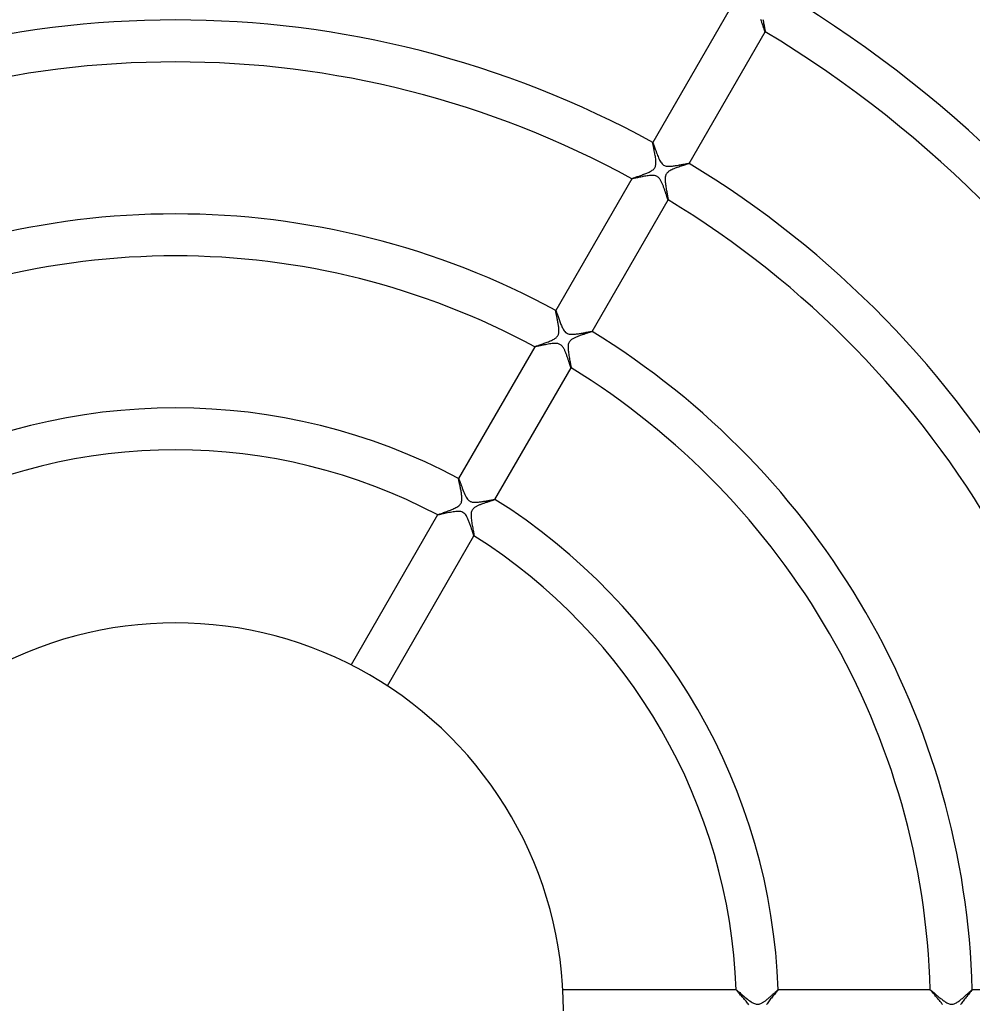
# Model space of a CAD drawing. Header units: millimetres. Extents: x -345 to 345, y -305 to 305.
# Tile 57 of 87: x -15 to 76, y 1 to 95. Entities that reach past the tile are written whole.
import ezdxf

# ---------------------------------------------------------------- set-up
doc = ezdxf.new("R2010")
doc.units = ezdxf.units.MM
doc.layers.add('HIDDEN', color=7, linetype='Continuous')
doc.layers.add('THICK', color=7, linetype='Continuous')

msp = doc.modelspace()

# ---------------------------------------------------------------- linework, layer by layer
at = {"layer": 'HIDDEN'}
for p, q in [((56.018, 94.555), (56.039, 94.436)), ((56.039, 94.436), (56.06, 94.319)), ((56.06, 94.319), (56.081, 94.206)), ((56.081, 94.206), (56.102, 94.096)), ((56.102, 94.096), (56.122, 93.991)), ((56.122, 93.991), (56.141, 93.891)), ((56.141, 93.891), (56.159, 93.797)), ((56.159, 93.797), (56.176, 93.711)), ((56.176, 93.711), (56.19, 93.633)), ((56.19, 93.633), (56.203, 93.564)), ((56.203, 93.564), (56.213, 93.505)), ((56.213, 93.505), (56.22, 93.457)), ((56.22, 93.457), (56.224, 93.42)), ((56.222, 93.382), (56.221, 93.382)), ((56.221, 93.382), (56.221, 93.382)), ((56.223, 93.382), (56.222, 93.382)), ((56.223, 93.381), (56.224, 93.383)), ((56.224, 93.382), (56.223, 93.382)), ((56.223, 93.382), (56.223, 93.382)), ((56.224, 93.42), (56.226, 93.395)), ((56.226, 93.395), (56.224, 93.383)), ((56.224, 93.383), (56.224, 93.382)), ((45.504, 82.808), (45.506, 82.819)), ((45.506, 82.787), (45.504, 82.808)), ((45.507, 82.821), (45.506, 82.819)), ((45.506, 82.819), (45.507, 82.82)), ((45.51, 82.756), (45.506, 82.787)), ((45.507, 82.82), (45.507, 82.82)), ((45.507, 82.82), (45.508, 82.82)), ((45.508, 82.82), (45.508, 82.82)), ((45.508, 82.82), (45.509, 82.82)), ((45.509, 82.82), (45.51, 82.82)), ((45.516, 82.715), (45.51, 82.756)), ((45.525, 82.665), (45.516, 82.715)), ((45.536, 82.607), (45.525, 82.665)), ((45.55, 82.541), (45.536, 82.607)), ((45.565, 82.467), (45.55, 82.541)), ((45.581, 82.386), (45.565, 82.467)), ((45.599, 82.3), (45.581, 82.386)), ((45.618, 82.208), (45.599, 82.3)), ((45.638, 82.111), (45.618, 82.208)), ((45.659, 82.009), (45.638, 82.111)), ((45.68, 81.904), (45.659, 82.009)), ((45.7, 81.797), (45.68, 81.904)), ((45.72, 81.689), (45.7, 81.797)), ((45.739, 81.581), (45.72, 81.689)), ((45.757, 81.474), (45.739, 81.581)), ((45.773, 81.369), (45.757, 81.474)), ((45.787, 81.265), (45.773, 81.369)), ((45.798, 81.164), (45.787, 81.265)), ((45.806, 81.067), (45.798, 81.164)), ((45.799, 80.69), (45.809, 80.781)), ((45.811, 80.971), (45.806, 81.067)), ((45.809, 80.781), (45.813, 80.875)), ((45.813, 80.875), (45.811, 80.971)), ((48.841, 80.763), (48.776, 80.741)), ((48.893, 80.782), (48.841, 80.763)), ((48.933, 80.798), (48.893, 80.782)), ((48.959, 80.81), (48.933, 80.798)), ((48.97, 80.819), (48.959, 80.81)), ((48.969, 80.822), (48.97, 80.822)), ((48.97, 80.822), (48.97, 80.821)), ((48.97, 80.821), (48.971, 80.821)), ((48.97, 80.819), (48.971, 80.821)), ((48.971, 80.82), (48.97, 80.819)), ((48.971, 80.821), (48.971, 80.82)), ((48.971, 80.82), (48.971, 80.82)), ((44.751, 79.815), (44.841, 79.851)), ((44.841, 79.851), (44.929, 79.886)), ((44.929, 79.886), (45.015, 79.923)), ((45.015, 79.923), (45.097, 79.959)), ((45.097, 79.959), (45.176, 79.996)), ((45.176, 79.996), (45.251, 80.034)), ((45.251, 80.034), (45.325, 80.074)), ((45.325, 80.074), (45.398, 80.118)), ((45.398, 80.118), (45.469, 80.166)), ((45.469, 80.166), (45.537, 80.218)), ((45.537, 80.218), (45.598, 80.275)), ((45.598, 80.275), (45.65, 80.333)), ((45.65, 80.333), (45.694, 80.395)), ((45.694, 80.395), (45.73, 80.459)), ((45.73, 80.459), (45.759, 80.529)), ((45.759, 80.529), (45.782, 80.605)), ((45.782, 80.605), (45.799, 80.69)), ((46.817, 79.837), (46.789, 79.792)), ((46.849, 79.88), (46.817, 79.837)), ((46.886, 79.922), (46.849, 79.88)), ((46.932, 79.967), (46.886, 79.922)), ((46.988, 80.014), (46.932, 79.967)), ((47.056, 80.063), (46.988, 80.014)), ((47.137, 80.114), (47.056, 80.063)), ((47.227, 80.165), (47.137, 80.114)), ((47.324, 80.213), (47.227, 80.165)), ((47.426, 80.26), (47.324, 80.213)), ((47.533, 80.305), (47.426, 80.26)), ((47.643, 80.349), (47.533, 80.305)), ((47.755, 80.392), (47.643, 80.349)), ((47.87, 80.434), (47.755, 80.392)), ((47.984, 80.475), (47.87, 80.434)), ((48.098, 80.514), (47.984, 80.475)), ((48.21, 80.552), (48.098, 80.514)), ((48.32, 80.589), (48.21, 80.552)), ((48.425, 80.624), (48.32, 80.589)), ((48.525, 80.657), (48.425, 80.624)), ((48.617, 80.687), (48.525, 80.657)), ((48.701, 80.715), (48.617, 80.687)), ((48.776, 80.741), (48.701, 80.715)), ((43.508, 79.358), (43.507, 79.356)), ((43.508, 79.358), (43.516, 79.365)), ((43.508, 79.357), (43.508, 79.358)), ((43.508, 79.358), (43.508, 79.358)), ((43.508, 79.356), (43.508, 79.357)), ((43.508, 79.355), (43.508, 79.356)), ((43.508, 79.356), (43.508, 79.356)), ((43.509, 79.355), (43.508, 79.355)), ((43.516, 79.365), (43.533, 79.374)), ((43.533, 79.374), (43.56, 79.386)), ((43.56, 79.386), (43.595, 79.4)), ((43.595, 79.4), (43.638, 79.417)), ((43.638, 79.417), (43.689, 79.435)), ((43.689, 79.435), (43.746, 79.456)), ((43.746, 79.456), (43.81, 79.479)), ((43.81, 79.479), (43.879, 79.503)), ((43.879, 79.503), (43.954, 79.529)), ((43.954, 79.529), (44.033, 79.556)), ((44.033, 79.556), (44.115, 79.585)), ((44.115, 79.585), (44.202, 79.615)), ((44.202, 79.615), (44.291, 79.647)), ((44.291, 79.647), (44.382, 79.679)), ((44.382, 79.679), (44.475, 79.712)), ((44.475, 79.712), (44.568, 79.746)), ((44.568, 79.746), (44.66, 79.78)), ((44.66, 79.78), (44.751, 79.815)), ((46.689, 79.434), (46.684, 79.34)), ((46.684, 79.34), (46.685, 79.24)), ((46.685, 79.24), (46.69, 79.137)), ((46.698, 79.515), (46.689, 79.434)), ((46.69, 79.137), (46.699, 79.029)), ((46.711, 79.586), (46.698, 79.515)), ((46.699, 79.029), (46.711, 78.92)), ((46.726, 79.646), (46.711, 79.586)), ((46.711, 78.92), (46.725, 78.808)), ((46.744, 79.697), (46.726, 79.646)), ((46.765, 79.746), (46.744, 79.697)), ((46.789, 79.792), (46.765, 79.746)), ((46.725, 78.808), (46.741, 78.696)), ((46.741, 78.696), (46.759, 78.583)), ((46.759, 78.583), (46.778, 78.47)), ((46.778, 78.47), (46.798, 78.358)), ((46.798, 78.358), (46.818, 78.248)), ((46.818, 78.248), (46.838, 78.14)), ((46.838, 78.14), (46.858, 78.036)), ((46.858, 78.036), (46.877, 77.936)), ((46.877, 77.936), (46.895, 77.84)), ((46.895, 77.84), (46.912, 77.751)), ((46.912, 77.751), (46.927, 77.669)), ((46.927, 77.669), (46.941, 77.595)), ((46.941, 77.595), (46.953, 77.53)), ((46.953, 77.53), (46.962, 77.474)), ((46.962, 77.474), (46.969, 77.428)), ((46.969, 77.428), (46.973, 77.393)), ((46.97, 77.357), (46.969, 77.357)), ((46.971, 77.357), (46.97, 77.357)), ((46.97, 77.357), (46.97, 77.357)), ((46.971, 77.356), (46.972, 77.358)), ((46.972, 77.358), (46.971, 77.357)), ((46.971, 77.357), (46.971, 77.357)), ((46.974, 77.37), (46.972, 77.358)), ((46.972, 77.358), (46.972, 77.358)), ((46.973, 77.393), (46.974, 77.37)), ((36.252, 66.785), (36.254, 66.793)), ((36.252, 66.771), (36.252, 66.785)), ((36.254, 66.751), (36.252, 66.771)), ((36.255, 66.795), (36.254, 66.793)), ((36.254, 66.793), (36.254, 66.794)), ((36.254, 66.794), (36.254, 66.794)), ((36.254, 66.794), (36.255, 66.794)), ((36.258, 66.724), (36.254, 66.751)), ((36.255, 66.794), (36.256, 66.794)), ((36.256, 66.794), (36.256, 66.794)), ((36.256, 66.794), (36.257, 66.794)), ((36.263, 66.691), (36.258, 66.724)), ((36.27, 66.653), (36.263, 66.691)), ((36.279, 66.608), (36.27, 66.653)), ((36.289, 66.558), (36.279, 66.608)), ((36.3, 66.502), (36.289, 66.558)), ((36.313, 66.442), (36.3, 66.502)), ((36.326, 66.377), (36.313, 66.442)), ((36.341, 66.308), (36.326, 66.377)), ((36.356, 66.235), (36.341, 66.308)), ((36.372, 66.158), (36.356, 66.235)), ((36.389, 66.077), (36.372, 66.158)), ((36.406, 65.993), (36.389, 66.077)), ((36.423, 65.907), (36.406, 65.993)), ((36.44, 65.82), (36.423, 65.907)), ((36.457, 65.731), (36.44, 65.82)), ((36.474, 65.642), (36.457, 65.731)), ((36.489, 65.553), (36.474, 65.642)), ((36.504, 65.464), (36.489, 65.553)), ((36.518, 65.376), (36.504, 65.464)), ((36.53, 65.289), (36.518, 65.376)), ((36.541, 65.204), (36.53, 65.289)), ((36.549, 65.12), (36.541, 65.204)), ((36.556, 65.038), (36.549, 65.12)), ((36.555, 64.718), (36.561, 64.796)), ((36.561, 64.957), (36.556, 65.038)), ((36.562, 64.876), (36.561, 64.957)), ((36.561, 64.796), (36.562, 64.876)), ((39.718, 64.793), (39.711, 64.787)), ((39.717, 64.796), (39.717, 64.796)), ((39.717, 64.796), (39.718, 64.795)), ((39.718, 64.795), (39.718, 64.795)), ((39.718, 64.795), (39.718, 64.794)), ((39.718, 64.793), (39.719, 64.795)), ((39.718, 64.794), (39.718, 64.794)), ((39.718, 64.794), (39.718, 64.793)), ((35.557, 63.814), (35.657, 63.855)), ((35.657, 63.855), (35.754, 63.896)), ((35.754, 63.896), (35.847, 63.937)), ((35.847, 63.937), (35.935, 63.979)), ((35.935, 63.979), (36.018, 64.021)), ((36.018, 64.021), (36.095, 64.064)), ((36.095, 64.064), (36.165, 64.107)), ((36.165, 64.107), (36.23, 64.152)), ((36.23, 64.152), (36.288, 64.198)), ((36.288, 64.198), (36.34, 64.245)), ((36.34, 64.245), (36.386, 64.295)), ((36.386, 64.295), (36.426, 64.345)), ((36.426, 64.345), (36.459, 64.398)), ((36.459, 64.398), (36.487, 64.453)), ((36.487, 64.453), (36.511, 64.512)), ((36.511, 64.512), (36.53, 64.575)), ((36.53, 64.575), (36.545, 64.644)), ((36.545, 64.644), (36.555, 64.718)), ((37.641, 63.905), (37.588, 63.844)), ((37.7, 63.961), (37.641, 63.905)), ((37.763, 64.011), (37.7, 63.961)), ((37.826, 64.055), (37.763, 64.011)), ((37.889, 64.094), (37.826, 64.055)), ((37.949, 64.127), (37.889, 64.094)), ((38.011, 64.16), (37.949, 64.127)), ((38.077, 64.192), (38.011, 64.16)), ((38.145, 64.224), (38.077, 64.192)), ((38.217, 64.255), (38.145, 64.224)), ((38.291, 64.286), (38.217, 64.255)), ((38.366, 64.316), (38.291, 64.286)), ((38.444, 64.346), (38.366, 64.316)), ((38.523, 64.376), (38.444, 64.346)), ((38.602, 64.405), (38.523, 64.376)), ((38.683, 64.434), (38.602, 64.405)), ((38.764, 64.462), (38.683, 64.434)), ((38.844, 64.49), (38.764, 64.462)), ((38.924, 64.517), (38.844, 64.49)), ((39.002, 64.543), (38.924, 64.517)), ((39.077, 64.568), (39.002, 64.543)), ((39.151, 64.592), (39.077, 64.568)), ((39.222, 64.615), (39.151, 64.592)), ((39.289, 64.637), (39.222, 64.615)), ((39.354, 64.659), (39.289, 64.637)), ((39.415, 64.679), (39.354, 64.659)), ((39.471, 64.697), (39.415, 64.679)), ((39.523, 64.715), (39.471, 64.697)), ((39.57, 64.731), (39.523, 64.715)), ((39.611, 64.746), (39.57, 64.731)), ((39.646, 64.759), (39.611, 64.746)), ((39.675, 64.77), (39.646, 64.759)), ((39.697, 64.78), (39.675, 64.77)), ((39.711, 64.787), (39.697, 64.78)), ((34.255, 63.332), (34.254, 63.33)), ((34.255, 63.332), (34.266, 63.34)), ((34.255, 63.331), (34.255, 63.332)), ((34.255, 63.33), (34.255, 63.331)), ((34.255, 63.331), (34.255, 63.331)), ((34.255, 63.329), (34.255, 63.33)), ((34.256, 63.329), (34.255, 63.329)), ((34.256, 63.329), (34.256, 63.329)), ((34.266, 63.34), (34.29, 63.352)), ((34.29, 63.352), (34.326, 63.367)), ((34.326, 63.367), (34.374, 63.386)), ((34.374, 63.386), (34.432, 63.408)), ((34.432, 63.408), (34.499, 63.432)), ((34.499, 63.432), (34.574, 63.459)), ((34.574, 63.459), (34.656, 63.488)), ((34.656, 63.488), (34.744, 63.519)), ((34.744, 63.519), (34.837, 63.551)), ((34.837, 63.551), (34.935, 63.586)), ((34.935, 63.586), (35.036, 63.622)), ((35.036, 63.622), (35.141, 63.659)), ((35.141, 63.659), (35.246, 63.697)), ((35.246, 63.697), (35.351, 63.735)), ((35.351, 63.735), (35.455, 63.775)), ((35.455, 63.775), (35.557, 63.814)), ((37.442, 63.446), (37.434, 63.338)), ((37.434, 63.338), (37.434, 63.225)), ((37.434, 63.225), (37.44, 63.109)), ((37.44, 63.109), (37.45, 62.99)), ((37.457, 63.545), (37.442, 63.446)), ((37.45, 62.99), (37.463, 62.869)), ((37.479, 63.631), (37.457, 63.545)), ((37.507, 63.708), (37.479, 63.631)), ((37.544, 63.778), (37.507, 63.708)), ((37.588, 63.844), (37.544, 63.778)), ((37.463, 62.869), (37.48, 62.746)), ((37.48, 62.746), (37.498, 62.62)), ((37.498, 62.62), (37.519, 62.494)), ((37.519, 62.494), (37.541, 62.368)), ((37.541, 62.368), (37.563, 62.244)), ((37.563, 62.244), (37.585, 62.122)), ((37.585, 62.122), (37.608, 62.004)), ((37.608, 62.004), (37.629, 61.892)), ((37.629, 61.892), (37.648, 61.788)), ((37.648, 61.788), (37.666, 61.692)), ((37.666, 61.692), (37.682, 61.605)), ((37.682, 61.605), (37.696, 61.529)), ((37.696, 61.529), (37.707, 61.464)), ((37.707, 61.464), (37.715, 61.411)), ((37.715, 61.411), (37.72, 61.371)), ((37.717, 61.331), (37.716, 61.331)), ((37.718, 61.331), (37.717, 61.331)), ((37.717, 61.331), (37.717, 61.331)), ((37.718, 61.33), (37.719, 61.332)), ((37.719, 61.331), (37.718, 61.331)), ((37.718, 61.331), (37.718, 61.331)), ((37.721, 61.345), (37.719, 61.332)), ((37.719, 61.332), (37.719, 61.331)), ((37.72, 61.371), (37.721, 61.345)), ((26.998, 50.755), (26.999, 50.764)), ((26.998, 50.737), (26.998, 50.755)), ((27.002, 50.711), (26.998, 50.737)), ((27.001, 50.766), (26.999, 50.764)), ((26.999, 50.764), (27, 50.765)), ((27, 50.765), (27, 50.765)), ((27, 50.765), (27.001, 50.765)), ((27.001, 50.765), (27.001, 50.766)), ((27.001, 50.766), (27.002, 50.765)), ((27.002, 50.765), (27.003, 50.765)), ((27.007, 50.677), (27.002, 50.711)), ((27.015, 50.634), (27.007, 50.677)), ((27.024, 50.585), (27.015, 50.634)), ((27.035, 50.529), (27.024, 50.585)), ((27.048, 50.467), (27.035, 50.529)), ((27.063, 50.398), (27.048, 50.467)), ((27.078, 50.325), (27.063, 50.398)), ((27.095, 50.246), (27.078, 50.325)), ((27.113, 50.163), (27.095, 50.246)), ((27.131, 50.076), (27.113, 50.163)), ((27.15, 49.985), (27.131, 50.076)), ((27.169, 49.89), (27.15, 49.985)), ((27.189, 49.793), (27.169, 49.89)), ((27.208, 49.693), (27.189, 49.793)), ((27.226, 49.593), (27.208, 49.693)), ((27.244, 49.492), (27.226, 49.593)), ((27.26, 49.393), (27.244, 49.492)), ((27.275, 49.295), (27.26, 49.393)), ((27.287, 49.199), (27.275, 49.295)), ((27.298, 49.105), (27.287, 49.199)), ((27.305, 49.014), (27.298, 49.105)), ((27.31, 48.926), (27.305, 49.014)), ((27.309, 48.746), (27.312, 48.837)), ((27.312, 48.837), (27.31, 48.926)), ((26.447, 47.848), (26.552, 47.894)), ((26.552, 47.894), (26.651, 47.94)), ((26.651, 47.94), (26.748, 47.988)), ((26.748, 47.988), (26.841, 48.039)), ((26.841, 48.039), (26.929, 48.094)), ((26.929, 48.094), (27.009, 48.152)), ((27.009, 48.152), (27.081, 48.214)), ((27.081, 48.214), (27.14, 48.278)), ((27.14, 48.278), (27.189, 48.343)), ((27.189, 48.343), (27.228, 48.412)), ((27.228, 48.412), (27.259, 48.486)), ((27.259, 48.486), (27.283, 48.568)), ((27.283, 48.568), (27.299, 48.655)), ((27.299, 48.655), (27.309, 48.746)), ((28.452, 47.941), (28.392, 47.885)), ((28.515, 47.991), (28.452, 47.941)), ((28.578, 48.034), (28.515, 47.991)), ((28.639, 48.072), (28.578, 48.034)), ((28.697, 48.104), (28.639, 48.072)), ((28.751, 48.133), (28.697, 48.104)), ((28.808, 48.161), (28.751, 48.133)), ((28.868, 48.189), (28.808, 48.161)), ((28.929, 48.216), (28.868, 48.189)), ((28.993, 48.243), (28.929, 48.216)), ((29.058, 48.27), (28.993, 48.243)), ((29.124, 48.296), (29.058, 48.27)), ((29.192, 48.322), (29.124, 48.296)), ((29.26, 48.348), (29.192, 48.322)), ((29.33, 48.373), (29.26, 48.348)), ((29.399, 48.398), (29.33, 48.373)), ((29.469, 48.422), (29.399, 48.398)), ((29.539, 48.446), (29.469, 48.422)), ((29.609, 48.47), (29.539, 48.446)), ((29.677, 48.493), (29.609, 48.47)), ((29.744, 48.515), (29.677, 48.493)), ((29.81, 48.537), (29.744, 48.515)), ((29.873, 48.558), (29.81, 48.537)), ((29.934, 48.578), (29.873, 48.558)), ((29.994, 48.597), (29.934, 48.578)), ((30.05, 48.615), (29.994, 48.597)), ((30.104, 48.633), (30.05, 48.615)), ((30.156, 48.649), (30.104, 48.633)), ((30.204, 48.665), (30.156, 48.649)), ((30.249, 48.68), (30.204, 48.665)), ((30.29, 48.694), (30.249, 48.68)), ((30.327, 48.707), (30.29, 48.694)), ((30.36, 48.719), (30.327, 48.707)), ((30.389, 48.729), (30.36, 48.719)), ((30.414, 48.739), (30.389, 48.729)), ((30.434, 48.747), (30.414, 48.739)), ((30.449, 48.754), (30.434, 48.747)), ((30.459, 48.76), (30.449, 48.754)), ((30.463, 48.764), (30.459, 48.76)), ((30.463, 48.768), (30.463, 48.767)), ((30.463, 48.767), (30.464, 48.767)), ((30.463, 48.764), (30.465, 48.766)), ((30.464, 48.765), (30.463, 48.764)), ((30.464, 48.767), (30.464, 48.766)), ((30.464, 48.766), (30.464, 48.766)), ((30.464, 48.766), (30.464, 48.765)), ((25, 47.302), (24.999, 47.3)), ((25, 47.302), (25.012, 47.311)), ((25, 47.301), (25, 47.302)), ((25, 47.3), (25, 47.301)), ((25, 47.301), (25, 47.301)), ((25.001, 47.299), (25, 47.3)), ((25, 47.3), (25, 47.3)), ((25.001, 47.299), (25.001, 47.299)), ((25.012, 47.311), (25.038, 47.324)), ((25.038, 47.324), (25.078, 47.341)), ((25.078, 47.341), (25.131, 47.362)), ((25.131, 47.362), (25.196, 47.386)), ((25.196, 47.386), (25.271, 47.413)), ((25.271, 47.413), (25.356, 47.444)), ((25.356, 47.444), (25.449, 47.477)), ((25.449, 47.477), (25.549, 47.512)), ((25.549, 47.512), (25.655, 47.55)), ((25.655, 47.55), (25.766, 47.589)), ((25.766, 47.589), (25.88, 47.63)), ((25.88, 47.63), (25.995, 47.672)), ((25.995, 47.672), (26.111, 47.715)), ((26.111, 47.715), (26.225, 47.759)), ((26.225, 47.759), (26.338, 47.803)), ((26.338, 47.803), (26.447, 47.848)), ((28.19, 47.413), (28.183, 47.304)), ((28.183, 47.304), (28.184, 47.19)), ((28.184, 47.19), (28.19, 47.074)), ((28.205, 47.515), (28.19, 47.413)), ((28.19, 47.074), (28.2, 46.955)), ((28.2, 46.955), (28.214, 46.831)), ((28.227, 47.606), (28.205, 47.515)), ((28.257, 47.686), (28.227, 47.606)), ((28.294, 47.758), (28.257, 47.686)), ((28.34, 47.824), (28.294, 47.758)), ((28.392, 47.885), (28.34, 47.824)), ((28.214, 46.831), (28.231, 46.704)), ((28.231, 46.704), (28.25, 46.575)), ((28.25, 46.575), (28.271, 46.444)), ((28.271, 46.444), (28.294, 46.313)), ((28.294, 46.313), (28.317, 46.184)), ((28.317, 46.184), (28.34, 46.057)), ((28.34, 46.057), (28.362, 45.935)), ((28.362, 45.935), (28.384, 45.821)), ((28.384, 45.821), (28.403, 45.714)), ((28.403, 45.714), (28.421, 45.617)), ((28.421, 45.617), (28.436, 45.531)), ((28.436, 45.531), (28.449, 45.456)), ((28.449, 45.456), (28.458, 45.395)), ((28.458, 45.395), (28.464, 45.348)), ((28.462, 45.301), (28.461, 45.301)), ((28.463, 45.301), (28.462, 45.301)), ((28.463, 45.3), (28.465, 45.302)), ((28.464, 45.301), (28.463, 45.301)), ((28.463, 45.301), (28.463, 45.301)), ((28.464, 45.348), (28.466, 45.317)), ((28.465, 45.302), (28.464, 45.302)), ((28.464, 45.302), (28.464, 45.301)), ((28.466, 45.317), (28.465, 45.302)), ((53.463, 1.999), (53.464, 2)), ((53.465, 2), (53.463, 2)), ((53.463, 1.998), (53.463, 1.999)), ((53.463, 1.999), (53.463, 1.999)), ((53.463, 1.997), (53.463, 1.998)), ((53.464, 2), (53.464, 2)), ((53.464, 2), (53.465, 2)), ((53.465, 2), (53.479, 1.994)), ((53.479, 1.994), (53.505, 1.977)), ((53.505, 1.977), (53.543, 1.948)), ((53.543, 1.948), (53.592, 1.908)), ((53.592, 1.908), (53.652, 1.859)), ((57.286, 1.859), (57.317, 1.887)), ((57.317, 1.887), (57.346, 1.912)), ((57.346, 1.912), (57.373, 1.934)), ((57.373, 1.934), (57.396, 1.954)), ((57.396, 1.954), (57.416, 1.97)), ((57.416, 1.97), (57.433, 1.983)), ((57.433, 1.983), (57.446, 1.992)), ((57.446, 1.992), (57.456, 1.998)), ((57.456, 1.998), (57.463, 2)), ((57.465, 2), (57.463, 2)), ((57.463, 2), (57.463, 2)), ((57.463, 2), (57.464, 2)), ((57.464, 2), (57.465, 1.999)), ((57.465, 1.999), (57.465, 1.999)), ((57.465, 1.999), (57.465, 1.998)), ((57.465, 1.998), (57.465, 1.997)), ((71.975, 2), (71.972, 2)), ((71.972, 1.998), (71.973, 1.999)), ((71.972, 1.997), (71.972, 1.998)), ((71.973, 1.999), (71.973, 2)), ((71.973, 2), (71.974, 2)), ((71.973, 1.999), (71.973, 1.999)), ((71.974, 2), (71.975, 2)), ((71.975, 2), (71.985, 1.996)), ((71.985, 1.996), (72.003, 1.985)), ((72.003, 1.985), (72.028, 1.966)), ((72.028, 1.966), (72.06, 1.941)), ((72.06, 1.941), (72.099, 1.91)), ((72.099, 1.91), (72.143, 1.873)), ((75.81, 1.873), (75.847, 1.906)), ((75.847, 1.906), (75.88, 1.934)), ((75.88, 1.934), (75.909, 1.958)), ((75.909, 1.958), (75.932, 1.976)), ((75.932, 1.976), (75.95, 1.989)), ((75.95, 1.989), (75.963, 1.997)), ((75.963, 1.997), (75.971, 2)), ((75.974, 2), (75.971, 2)), ((75.971, 2), (75.972, 2)), ((75.972, 2), (75.973, 2)), ((75.973, 2), (75.973, 1.999)), ((75.973, 1.999), (75.973, 1.999)), ((75.973, 1.999), (75.974, 1.998)), ((75.974, 1.998), (75.974, 1.997)), ((53.652, 1.859), (53.721, 1.8)), ((53.721, 1.8), (53.799, 1.734)), ((53.799, 1.734), (53.885, 1.661)), ((53.885, 1.661), (53.979, 1.581)), ((53.979, 1.581), (54.078, 1.496)), ((54.078, 1.496), (54.184, 1.407)), ((54.184, 1.407), (54.294, 1.314)), ((54.294, 1.314), (54.41, 1.219)), ((54.41, 1.219), (54.528, 1.124)), ((54.528, 1.124), (54.647, 1.031)), ((54.647, 1.031), (54.766, 0.943)), ((54.766, 0.943), (54.882, 0.862)), ((56.198, 0.928), (56.252, 0.969)), ((56.252, 0.969), (56.308, 1.011)), ((56.308, 1.011), (56.364, 1.055)), ((56.364, 1.055), (56.42, 1.1)), ((56.42, 1.1), (56.477, 1.146)), ((56.477, 1.146), (56.533, 1.194)), ((56.533, 1.194), (56.59, 1.241)), ((56.59, 1.241), (56.645, 1.289)), ((56.645, 1.289), (56.7, 1.336)), ((56.7, 1.336), (56.754, 1.383)), ((56.754, 1.383), (56.807, 1.429)), ((56.807, 1.429), (56.858, 1.475)), ((56.858, 1.475), (56.908, 1.52)), ((56.908, 1.52), (56.957, 1.563)), ((56.957, 1.563), (57.004, 1.606)), ((57.004, 1.606), (57.05, 1.647)), ((57.05, 1.647), (57.094, 1.687)), ((57.094, 1.687), (57.136, 1.725)), ((57.136, 1.725), (57.177, 1.762)), ((57.177, 1.762), (57.215, 1.796)), ((57.215, 1.796), (57.252, 1.829)), ((57.252, 1.829), (57.286, 1.859)), ((72.143, 1.873), (72.193, 1.831)), ((72.193, 1.831), (72.247, 1.785)), ((72.247, 1.785), (72.306, 1.735)), ((72.306, 1.735), (72.368, 1.681)), ((72.368, 1.681), (72.434, 1.625)), ((72.434, 1.625), (72.503, 1.565)), ((72.503, 1.565), (72.574, 1.504)), ((72.574, 1.504), (72.648, 1.441)), ((72.648, 1.441), (72.722, 1.378)), ((72.722, 1.378), (72.798, 1.315)), ((72.798, 1.315), (72.873, 1.252)), ((72.873, 1.252), (72.949, 1.189)), ((72.949, 1.189), (73.025, 1.129)), ((73.025, 1.129), (73.1, 1.07)), ((73.1, 1.07), (73.174, 1.013)), ((73.174, 1.013), (73.247, 0.959)), ((73.247, 0.959), (73.318, 0.908)), ((74.678, 0.912), (74.748, 0.964)), ((74.748, 0.964), (74.818, 1.017)), ((74.818, 1.017), (74.889, 1.073)), ((74.889, 1.073), (74.96, 1.13)), ((74.96, 1.13), (75.03, 1.188)), ((75.03, 1.188), (75.101, 1.248)), ((75.101, 1.248), (75.171, 1.307)), ((75.171, 1.307), (75.24, 1.367)), ((75.24, 1.367), (75.308, 1.427)), ((75.308, 1.427), (75.374, 1.486)), ((75.374, 1.486), (75.439, 1.543)), ((75.439, 1.543), (75.502, 1.599)), ((75.502, 1.599), (75.562, 1.653)), ((75.562, 1.653), (75.619, 1.704)), ((75.619, 1.704), (75.672, 1.751)), ((75.672, 1.751), (75.722, 1.796)), ((75.722, 1.796), (75.768, 1.836)), ((75.768, 1.836), (75.81, 1.873)), ((54.882, 0.862), (54.997, 0.79)), ((54.997, 0.79), (55.108, 0.73)), ((55.108, 0.73), (55.209, 0.684)), ((55.209, 0.684), (55.295, 0.654)), ((55.295, 0.654), (55.37, 0.637)), ((55.37, 0.637), (55.441, 0.627)), ((55.441, 0.627), (55.514, 0.625)), ((55.514, 0.625), (55.587, 0.631)), ((55.587, 0.631), (55.66, 0.645)), ((55.66, 0.645), (55.732, 0.666)), ((55.732, 0.666), (55.802, 0.692)), ((55.802, 0.692), (55.867, 0.722)), ((55.867, 0.722), (55.929, 0.754)), ((55.929, 0.754), (55.985, 0.787)), ((55.985, 0.787), (56.038, 0.819)), ((56.038, 0.819), (56.09, 0.853)), ((56.09, 0.853), (56.143, 0.89)), ((56.143, 0.89), (56.198, 0.928)), ((73.318, 0.908), (73.39, 0.858)), ((73.39, 0.858), (73.464, 0.811)), ((73.464, 0.811), (73.54, 0.766)), ((73.54, 0.766), (73.617, 0.725)), ((73.617, 0.725), (73.695, 0.69)), ((73.695, 0.69), (73.774, 0.661)), ((73.774, 0.661), (73.853, 0.64)), ((73.853, 0.64), (73.932, 0.628)), ((73.932, 0.628), (74.011, 0.625)), ((74.011, 0.625), (74.09, 0.631)), ((74.09, 0.631), (74.167, 0.646)), ((74.167, 0.646), (74.241, 0.668)), ((74.241, 0.668), (74.315, 0.697)), ((74.315, 0.697), (74.388, 0.732)), ((74.388, 0.732), (74.461, 0.771)), ((74.461, 0.771), (74.534, 0.815)), ((74.534, 0.815), (74.606, 0.863)), ((74.606, 0.863), (74.678, 0.912))]:
    msp.add_line(p, q, dxfattribs=at)
at = {"layer": 'THICK'}
for p, q in [((52.759, 95.381), (45.507, 82.821)), ((55.842, 94.469), (55.813, 94.549)), ((55.87, 94.39), (55.842, 94.469)), ((55.898, 94.311), (55.87, 94.39)), ((55.924, 94.234), (55.898, 94.311)), ((55.949, 94.159), (55.924, 94.234)), ((55.974, 94.085), (55.949, 94.159)), ((55.998, 94.014), (55.974, 94.085)), ((56.021, 93.945), (55.998, 94.014)), ((56.043, 93.878), (56.021, 93.945)), ((48.971, 80.821), (56.223, 93.381)), ((56.064, 93.815), (56.043, 93.878)), ((56.084, 93.754), (56.064, 93.815)), ((56.102, 93.697), (56.084, 93.754)), ((56.12, 93.643), (56.102, 93.697)), ((56.137, 93.594), (56.12, 93.643)), ((56.153, 93.549), (56.137, 93.594)), ((56.167, 93.508), (56.153, 93.549)), ((56.18, 93.473), (56.167, 93.508)), ((56.191, 93.443), (56.18, 93.473)), ((56.201, 93.418), (56.191, 93.443)), ((56.209, 93.4), (56.201, 93.418)), ((56.216, 93.388), (56.209, 93.4)), ((56.221, 93.382), (56.216, 93.388)), ((45.51, 82.82), (45.518, 82.809)), ((45.518, 82.809), (45.531, 82.783)), ((45.531, 82.783), (45.548, 82.744)), ((45.548, 82.744), (45.568, 82.691)), ((45.568, 82.691), (45.592, 82.627)), ((45.592, 82.627), (45.619, 82.553)), ((45.619, 82.553), (45.648, 82.469)), ((45.648, 82.469), (45.681, 82.377)), ((45.681, 82.377), (45.715, 82.278)), ((45.715, 82.278), (45.752, 82.173)), ((45.752, 82.173), (45.791, 82.062)), ((45.791, 82.062), (45.832, 81.947)), ((45.832, 81.947), (45.875, 81.828)), ((45.875, 81.828), (45.92, 81.706)), ((45.92, 81.706), (45.967, 81.583)), ((45.967, 81.583), (46.015, 81.463)), ((46.015, 81.463), (46.064, 81.347)), ((46.064, 81.347), (46.114, 81.236)), ((46.114, 81.236), (46.165, 81.131)), ((46.165, 81.131), (46.217, 81.033)), ((46.217, 81.033), (46.272, 80.942)), ((46.272, 80.942), (46.331, 80.858)), ((46.331, 80.858), (46.395, 80.783)), ((46.395, 80.783), (46.465, 80.717)), ((48.491, 80.747), (48.564, 80.761)), ((48.564, 80.761), (48.633, 80.774)), ((48.633, 80.774), (48.696, 80.786)), ((48.696, 80.786), (48.754, 80.796)), ((48.754, 80.796), (48.805, 80.805)), ((48.805, 80.805), (48.85, 80.812)), ((48.85, 80.812), (48.889, 80.818)), ((48.889, 80.818), (48.921, 80.822)), ((48.921, 80.822), (48.945, 80.824)), ((48.945, 80.824), (48.961, 80.824)), ((48.961, 80.824), (48.969, 80.822)), ((46.465, 80.717), (46.541, 80.661)), ((46.541, 80.661), (46.622, 80.618)), ((46.622, 80.618), (46.706, 80.586)), ((46.706, 80.586), (46.793, 80.564)), ((46.793, 80.564), (46.88, 80.551)), ((46.88, 80.551), (46.968, 80.544)), ((46.968, 80.544), (47.056, 80.542)), ((47.056, 80.542), (47.144, 80.544)), ((47.144, 80.544), (47.23, 80.549)), ((47.23, 80.549), (47.317, 80.556)), ((47.317, 80.556), (47.406, 80.565)), ((47.406, 80.565), (47.498, 80.576)), ((47.498, 80.576), (47.591, 80.589)), ((47.591, 80.589), (47.686, 80.603)), ((47.686, 80.603), (47.782, 80.618)), ((47.782, 80.618), (47.878, 80.634)), ((47.878, 80.634), (47.973, 80.651)), ((47.973, 80.651), (48.067, 80.668)), ((48.067, 80.668), (48.159, 80.685)), ((48.159, 80.685), (48.247, 80.701)), ((48.247, 80.701), (48.332, 80.717)), ((48.332, 80.717), (48.414, 80.733)), ((48.414, 80.733), (48.491, 80.747)), ((43.507, 79.356), (36.255, 66.795)), ((43.522, 79.353), (43.509, 79.355)), ((43.548, 79.356), (43.522, 79.353)), ((43.587, 79.361), (43.548, 79.356)), ((43.638, 79.37), (43.587, 79.361)), ((43.7, 79.382), (43.638, 79.37)), ((43.772, 79.397), (43.7, 79.382)), ((43.854, 79.413), (43.772, 79.397)), ((43.945, 79.432), (43.854, 79.413)), ((44.043, 79.453), (43.945, 79.432)), ((44.148, 79.475), (44.043, 79.453)), ((44.258, 79.498), (44.148, 79.475)), ((44.372, 79.521), (44.258, 79.498)), ((44.489, 79.544), (44.372, 79.521)), ((44.608, 79.567), (44.489, 79.544)), ((44.727, 79.588), (44.608, 79.567)), ((44.846, 79.609), (44.727, 79.588)), ((44.963, 79.627), (44.846, 79.609)), ((45.079, 79.643), (44.963, 79.627)), ((45.192, 79.656), (45.079, 79.643)), ((45.302, 79.665), (45.192, 79.656)), ((45.409, 79.67), (45.302, 79.665)), ((45.512, 79.67), (45.409, 79.67)), ((45.606, 79.664), (45.512, 79.67)), ((45.687, 79.653), (45.606, 79.664)), ((45.757, 79.639), (45.687, 79.653)), ((45.816, 79.621), (45.757, 79.639)), ((45.87, 79.601), (45.816, 79.621)), ((45.922, 79.575), (45.87, 79.601)), ((45.974, 79.544), (45.922, 79.575)), ((46.023, 79.508), (45.974, 79.544)), ((46.069, 79.468), (46.023, 79.508)), ((46.111, 79.424), (46.069, 79.468)), ((46.151, 79.378), (46.111, 79.424)), ((46.188, 79.329), (46.151, 79.378)), ((46.223, 79.276), (46.188, 79.329)), ((46.257, 79.221), (46.223, 79.276)), ((46.29, 79.163), (46.257, 79.221)), ((46.322, 79.104), (46.29, 79.163)), ((46.352, 79.042), (46.322, 79.104)), ((46.381, 78.979), (46.352, 79.042)), ((46.41, 78.915), (46.381, 78.979)), ((46.438, 78.849), (46.41, 78.915)), ((46.466, 78.781), (46.438, 78.849)), ((46.494, 78.711), (46.466, 78.781)), ((46.521, 78.64), (46.494, 78.711)), ((46.548, 78.568), (46.521, 78.64)), ((46.574, 78.495), (46.548, 78.568)), ((46.601, 78.421), (46.574, 78.495)), ((46.626, 78.347), (46.601, 78.421)), ((46.652, 78.274), (46.626, 78.347)), ((46.676, 78.202), (46.652, 78.274)), ((46.7, 78.131), (46.676, 78.202)), ((46.723, 78.062), (46.7, 78.131)), ((46.745, 77.995), (46.723, 78.062)), ((46.767, 77.93), (46.745, 77.995)), ((39.719, 64.795), (46.971, 77.356)), ((46.788, 77.867), (46.767, 77.93)), ((46.807, 77.806), (46.788, 77.867)), ((46.826, 77.748), (46.807, 77.806)), ((46.844, 77.693), (46.826, 77.748)), ((46.862, 77.641), (46.844, 77.693)), ((46.878, 77.593), (46.862, 77.641)), ((46.893, 77.548), (46.878, 77.593)), ((46.907, 77.507), (46.893, 77.548)), ((46.92, 77.471), (46.907, 77.507)), ((46.931, 77.439), (46.92, 77.471)), ((46.942, 77.412), (46.931, 77.439)), ((46.951, 77.39), (46.942, 77.412)), ((46.958, 77.374), (46.951, 77.39)), ((46.964, 77.363), (46.958, 77.374)), ((46.969, 77.357), (46.964, 77.363)), ((36.257, 66.794), (36.264, 66.785)), ((36.264, 66.785), (36.275, 66.766)), ((36.275, 66.766), (36.288, 66.736)), ((36.288, 66.736), (36.304, 66.696)), ((36.304, 66.696), (36.322, 66.648)), ((36.322, 66.648), (36.343, 66.592)), ((36.343, 66.592), (36.366, 66.529)), ((36.366, 66.529), (36.391, 66.459)), ((36.391, 66.459), (36.418, 66.384)), ((36.418, 66.384), (36.446, 66.304)), ((36.446, 66.304), (36.476, 66.219)), ((36.476, 66.219), (36.507, 66.131)), ((36.507, 66.131), (36.539, 66.039)), ((36.539, 66.039), (36.573, 65.945)), ((36.573, 65.945), (36.608, 65.848)), ((36.608, 65.848), (36.645, 65.75)), ((36.645, 65.75), (36.682, 65.65)), ((36.682, 65.65), (36.721, 65.55)), ((36.721, 65.55), (36.76, 65.453)), ((36.76, 65.453), (36.799, 65.358)), ((36.799, 65.358), (36.839, 65.266)), ((36.839, 65.266), (36.88, 65.179)), ((36.88, 65.179), (36.921, 65.096)), ((36.921, 65.096), (36.963, 65.019)), ((36.963, 65.019), (37.01, 64.94)), ((37.01, 64.94), (37.065, 64.859)), ((37.065, 64.859), (37.129, 64.779)), ((39.638, 64.792), (39.669, 64.796)), ((39.669, 64.796), (39.692, 64.798)), ((39.692, 64.798), (39.708, 64.798)), ((39.708, 64.798), (39.717, 64.796)), ((37.129, 64.779), (37.202, 64.706)), ((37.202, 64.706), (37.282, 64.645)), ((37.282, 64.645), (37.365, 64.599)), ((37.365, 64.599), (37.449, 64.567)), ((37.449, 64.567), (37.533, 64.545)), ((37.533, 64.545), (37.619, 64.531)), ((37.619, 64.531), (37.703, 64.523)), ((37.703, 64.523), (37.787, 64.52)), ((37.787, 64.52), (37.873, 64.521)), ((37.873, 64.521), (37.962, 64.525)), ((37.962, 64.525), (38.052, 64.532)), ((38.052, 64.532), (38.144, 64.542)), ((38.144, 64.542), (38.237, 64.553)), ((38.237, 64.553), (38.332, 64.565)), ((38.332, 64.565), (38.427, 64.579)), ((38.427, 64.579), (38.522, 64.594)), ((38.522, 64.594), (38.617, 64.61)), ((38.617, 64.61), (38.712, 64.626)), ((38.712, 64.626), (38.806, 64.642)), ((38.806, 64.642), (38.898, 64.659)), ((38.898, 64.659), (38.988, 64.676)), ((38.988, 64.676), (39.075, 64.692)), ((39.075, 64.692), (39.159, 64.708)), ((39.159, 64.708), (39.238, 64.723)), ((39.238, 64.723), (39.312, 64.736)), ((39.312, 64.736), (39.381, 64.749)), ((39.381, 64.749), (39.445, 64.761)), ((39.445, 64.761), (39.503, 64.771)), ((39.503, 64.771), (39.555, 64.78)), ((39.555, 64.78), (39.6, 64.787)), ((39.6, 64.787), (39.638, 64.792)), ((34.254, 63.33), (27.001, 50.766)), ((34.269, 63.327), (34.256, 63.329)), ((34.296, 63.329), (34.269, 63.327)), ((34.336, 63.335), (34.296, 63.329)), ((34.388, 63.345), (34.336, 63.335)), ((34.453, 63.358), (34.388, 63.345)), ((34.53, 63.373), (34.453, 63.358)), ((34.616, 63.391), (34.53, 63.373)), ((34.712, 63.412), (34.616, 63.391)), ((34.816, 63.434), (34.712, 63.412)), ((34.928, 63.457), (34.816, 63.434)), ((35.045, 63.482), (34.928, 63.457)), ((35.167, 63.507), (35.045, 63.482)), ((35.292, 63.531), (35.167, 63.507)), ((35.418, 63.555), (35.292, 63.531)), ((35.546, 63.578), (35.418, 63.555)), ((35.673, 63.598), (35.546, 63.578)), ((35.798, 63.617), (35.673, 63.598)), ((35.922, 63.632), (35.798, 63.617)), ((36.043, 63.642), (35.922, 63.632)), ((36.16, 63.648), (36.043, 63.642)), ((36.273, 63.648), (36.16, 63.648)), ((36.373, 63.641), (36.273, 63.648)), ((36.458, 63.628), (36.373, 63.641)), ((36.529, 63.611), (36.458, 63.628)), ((36.594, 63.59), (36.529, 63.611)), ((36.659, 63.561), (36.594, 63.59)), ((36.723, 63.523), (36.659, 63.561)), ((36.785, 63.476), (36.723, 63.523)), ((36.844, 63.421), (36.785, 63.476)), ((36.896, 63.362), (36.844, 63.421)), ((36.944, 63.299), (36.896, 63.362)), ((36.986, 63.235), (36.944, 63.299)), ((37.022, 63.173), (36.986, 63.235)), ((37.055, 63.114), (37.022, 63.173)), ((37.084, 63.057), (37.055, 63.114)), ((37.112, 62.998), (37.084, 63.057)), ((37.14, 62.937), (37.112, 62.998)), ((37.168, 62.873), (37.14, 62.937)), ((37.196, 62.807), (37.168, 62.873)), ((37.223, 62.739), (37.196, 62.807)), ((37.25, 62.67), (37.223, 62.739)), ((37.277, 62.599), (37.25, 62.67)), ((37.303, 62.528), (37.277, 62.599)), ((37.329, 62.456), (37.303, 62.528)), ((37.355, 62.383), (37.329, 62.456)), ((37.38, 62.31), (37.355, 62.383)), ((37.405, 62.236), (37.38, 62.31)), ((37.43, 62.164), (37.405, 62.236)), ((37.454, 62.092), (37.43, 62.164)), ((37.477, 62.022), (37.454, 62.092)), ((37.5, 61.953), (37.477, 62.022)), ((30.465, 48.766), (37.718, 61.33)), ((37.521, 61.887), (37.5, 61.953)), ((37.542, 61.822), (37.521, 61.887)), ((37.562, 61.761), (37.542, 61.822)), ((37.581, 61.702), (37.562, 61.761)), ((37.6, 61.646), (37.581, 61.702)), ((37.617, 61.593), (37.6, 61.646)), ((37.633, 61.544), (37.617, 61.593)), ((37.648, 61.499), (37.633, 61.544)), ((37.662, 61.459), (37.648, 61.499)), ((37.675, 61.423), (37.662, 61.459)), ((37.686, 61.393), (37.675, 61.423)), ((37.696, 61.368), (37.686, 61.393)), ((37.704, 61.349), (37.696, 61.368)), ((37.711, 61.337), (37.704, 61.349)), ((37.716, 61.331), (37.711, 61.337)), ((27.003, 50.765), (27.014, 50.749)), ((27.014, 50.749), (27.032, 50.712)), ((27.032, 50.712), (27.056, 50.654)), ((27.056, 50.654), (27.085, 50.577)), ((27.085, 50.577), (27.119, 50.485)), ((27.119, 50.485), (27.158, 50.378)), ((27.158, 50.378), (27.2, 50.259)), ((27.2, 50.259), (27.246, 50.129)), ((27.246, 50.129), (27.295, 49.991)), ((27.295, 49.991), (27.348, 49.847)), ((27.348, 49.847), (27.404, 49.697)), ((27.404, 49.697), (27.463, 49.544)), ((27.463, 49.544), (27.524, 49.393)), ((27.524, 49.393), (27.587, 49.249)), ((27.587, 49.249), (27.651, 49.113)), ((27.651, 49.113), (27.718, 48.987)), ((27.718, 48.987), (27.787, 48.877)), ((27.787, 48.877), (27.852, 48.789)), ((27.852, 48.789), (27.911, 48.723)), ((27.911, 48.723), (27.967, 48.672)), ((27.967, 48.672), (28.027, 48.627)), ((28.027, 48.627), (28.091, 48.59)), ((28.091, 48.59), (28.158, 48.56)), ((28.158, 48.56), (28.227, 48.537)), ((28.227, 48.537), (28.298, 48.52)), ((28.298, 48.52), (28.37, 48.509)), ((28.37, 48.509), (28.442, 48.502)), ((28.442, 48.502), (28.513, 48.499)), ((28.513, 48.499), (28.587, 48.498)), ((28.587, 48.498), (28.662, 48.501)), ((28.662, 48.501), (28.74, 48.505)), ((28.74, 48.505), (28.819, 48.512)), ((28.819, 48.512), (28.9, 48.52)), ((28.9, 48.52), (28.982, 48.529)), ((28.982, 48.529), (29.065, 48.54)), ((29.065, 48.54), (29.149, 48.552)), ((29.149, 48.552), (29.234, 48.565)), ((29.234, 48.565), (29.319, 48.578)), ((29.319, 48.578), (29.404, 48.592)), ((29.404, 48.592), (29.489, 48.607)), ((29.489, 48.607), (29.573, 48.621)), ((29.573, 48.621), (29.656, 48.636)), ((29.656, 48.636), (29.738, 48.651)), ((29.738, 48.651), (29.817, 48.665)), ((29.817, 48.665), (29.893, 48.679)), ((29.893, 48.679), (29.967, 48.693)), ((29.967, 48.693), (30.036, 48.705)), ((30.036, 48.705), (30.101, 48.717)), ((30.101, 48.717), (30.162, 48.728)), ((30.162, 48.728), (30.219, 48.738)), ((30.219, 48.738), (30.27, 48.747)), ((30.27, 48.747), (30.316, 48.754)), ((30.316, 48.754), (30.357, 48.76)), ((30.357, 48.76), (30.391, 48.765)), ((30.391, 48.765), (30.419, 48.768)), ((30.419, 48.768), (30.44, 48.77)), ((30.44, 48.77), (30.455, 48.769)), ((30.455, 48.769), (30.463, 48.768)), ((24.999, 47.3), (16.741, 32.996)), ((25.015, 47.297), (25.001, 47.299)), ((25.042, 47.3), (25.015, 47.297)), ((25.083, 47.307), (25.042, 47.3)), ((25.136, 47.316), (25.083, 47.307)), ((25.201, 47.329), (25.136, 47.316)), ((25.277, 47.345), (25.201, 47.329)), ((25.365, 47.364), (25.277, 47.345)), ((25.462, 47.385), (25.365, 47.364)), ((25.57, 47.409), (25.462, 47.385)), ((25.688, 47.434), (25.57, 47.409)), ((25.815, 47.461), (25.688, 47.434)), ((25.947, 47.488), (25.815, 47.461)), ((26.081, 47.515), (25.947, 47.488)), ((26.215, 47.54), (26.081, 47.515)), ((26.35, 47.564), (26.215, 47.54)), ((26.482, 47.584), (26.35, 47.564)), ((26.611, 47.602), (26.482, 47.584)), ((26.736, 47.616), (26.611, 47.602)), ((26.858, 47.624), (26.736, 47.616)), ((26.975, 47.627), (26.858, 47.624)), ((27.087, 47.622), (26.975, 47.627)), ((27.199, 47.608), (27.087, 47.622)), ((27.309, 47.581), (27.199, 47.608)), ((27.414, 47.537), (27.309, 47.581)), ((27.511, 47.474), (27.414, 47.537)), ((27.598, 47.396), (27.511, 47.474)), ((27.672, 47.307), (27.598, 47.396)), ((27.735, 47.214), (27.672, 47.307)), ((27.787, 47.125), (27.735, 47.214)), ((27.828, 47.046), (27.787, 47.125)), ((27.861, 46.977), (27.828, 47.046)), ((27.893, 46.907), (27.861, 46.977)), ((27.925, 46.834), (27.893, 46.907)), ((27.956, 46.758), (27.925, 46.834)), ((27.987, 46.68), (27.956, 46.758)), ((28.017, 46.6), (27.987, 46.68)), ((28.047, 46.52), (28.017, 46.6)), ((28.076, 46.438), (28.047, 46.52)), ((28.105, 46.356), (28.076, 46.438)), ((28.133, 46.273), (28.105, 46.356)), ((28.161, 46.191), (28.133, 46.273)), ((28.188, 46.109), (28.161, 46.191)), ((28.214, 46.029), (28.188, 46.109)), ((28.239, 45.951), (28.214, 46.029)), ((20.205, 30.996), (28.463, 45.3)), ((28.264, 45.875), (28.239, 45.951)), ((28.287, 45.802), (28.264, 45.875)), ((28.309, 45.733), (28.287, 45.802)), ((28.33, 45.667), (28.309, 45.733)), ((28.35, 45.605), (28.33, 45.667)), ((28.369, 45.548), (28.35, 45.605)), ((28.386, 45.495), (28.369, 45.548)), ((28.402, 45.448), (28.386, 45.495)), ((28.416, 45.407), (28.402, 45.448)), ((28.428, 45.372), (28.416, 45.407)), ((28.439, 45.344), (28.428, 45.372)), ((28.449, 45.322), (28.439, 45.344)), ((28.456, 45.308), (28.449, 45.322)), ((28.461, 45.301), (28.456, 45.308)), ((53.463, 2), (36.946, 2)), ((53.468, 1.985), (53.463, 1.997)), ((53.485, 1.962), (53.468, 1.985)), ((53.511, 1.93), (53.485, 1.962)), ((53.545, 1.89), (53.511, 1.93)), ((53.588, 1.841), (53.545, 1.89)), ((57.382, 1.879), (57.346, 1.835)), ((57.412, 1.916), (57.382, 1.879)), ((57.435, 1.947), (57.412, 1.916)), ((57.452, 1.971), (57.435, 1.947)), ((57.462, 1.988), (57.452, 1.971)), ((57.465, 1.997), (57.462, 1.988)), ((71.972, 2), (57.465, 2)), ((71.976, 1.989), (71.972, 1.997)), ((71.985, 1.975), (71.976, 1.989)), ((72, 1.954), (71.985, 1.975)), ((72.021, 1.929), (72, 1.954)), ((72.047, 1.897), (72.021, 1.929)), ((72.079, 1.86), (72.047, 1.897)), ((75.903, 1.896), (75.865, 1.85)), ((75.933, 1.934), (75.903, 1.896)), ((75.955, 1.964), (75.933, 1.934)), ((75.969, 1.986), (75.955, 1.964)), ((75.974, 1.997), (75.969, 1.986)), ((90.478, 2), (75.974, 2)), ((53.638, 1.786), (53.588, 1.841)), ((53.693, 1.724), (53.638, 1.786)), ((53.754, 1.657), (53.693, 1.724)), ((53.82, 1.584), (53.754, 1.657)), ((53.889, 1.508), (53.82, 1.584)), ((53.961, 1.429), (53.889, 1.508)), ((54.034, 1.347), (53.961, 1.429)), ((54.109, 1.263), (54.034, 1.347)), ((54.184, 1.177), (54.109, 1.263)), ((54.258, 1.091), (54.184, 1.177)), ((54.332, 1.004), (54.258, 1.091)), ((54.404, 0.916), (54.332, 1.004)), ((56.606, 0.949), (56.536, 0.858)), ((56.678, 1.039), (56.606, 0.949)), ((56.751, 1.129), (56.678, 1.039)), ((56.824, 1.216), (56.751, 1.129)), ((56.895, 1.301), (56.824, 1.216)), ((56.963, 1.383), (56.895, 1.301)), ((57.029, 1.46), (56.963, 1.383)), ((57.092, 1.534), (57.029, 1.46)), ((57.152, 1.604), (57.092, 1.534)), ((57.207, 1.67), (57.152, 1.604)), ((57.258, 1.73), (57.207, 1.67)), ((57.304, 1.785), (57.258, 1.73)), ((57.346, 1.835), (57.304, 1.785)), ((72.116, 1.819), (72.079, 1.86)), ((72.157, 1.772), (72.116, 1.819)), ((72.203, 1.721), (72.157, 1.772)), ((72.252, 1.667), (72.203, 1.721)), ((72.305, 1.608), (72.252, 1.667)), ((72.361, 1.546), (72.305, 1.608)), ((72.419, 1.48), (72.361, 1.546)), ((72.48, 1.413), (72.419, 1.48)), ((72.542, 1.343), (72.48, 1.413)), ((72.605, 1.271), (72.542, 1.343)), ((72.669, 1.199), (72.605, 1.271)), ((72.732, 1.125), (72.669, 1.199)), ((72.795, 1.051), (72.732, 1.125)), ((72.857, 0.976), (72.795, 1.051)), ((72.918, 0.901), (72.857, 0.976)), ((75.168, 1.024), (75.097, 0.935)), ((75.241, 1.113), (75.168, 1.024)), ((75.314, 1.201), (75.241, 1.113)), ((75.387, 1.288), (75.314, 1.201)), ((75.458, 1.372), (75.387, 1.288)), ((75.527, 1.453), (75.458, 1.372)), ((75.594, 1.53), (75.527, 1.453)), ((75.657, 1.604), (75.594, 1.53)), ((75.716, 1.673), (75.657, 1.604)), ((75.771, 1.738), (75.716, 1.673)), ((75.821, 1.797), (75.771, 1.738)), ((75.865, 1.85), (75.821, 1.797)), ((54.473, 0.829), (54.404, 0.916)), ((54.539, 0.743), (54.473, 0.829)), ((54.602, 0.657), (54.539, 0.743)), ((54.659, 0.573), (54.602, 0.657)), ((56.405, 0.678), (56.345, 0.59)), ((56.468, 0.768), (56.405, 0.678)), ((56.536, 0.858), (56.468, 0.768)), ((72.976, 0.827), (72.918, 0.901)), ((73.033, 0.753), (72.976, 0.827)), ((73.087, 0.68), (73.033, 0.753)), ((73.138, 0.607), (73.087, 0.68)), ((74.902, 0.673), (74.845, 0.588)), ((74.964, 0.759), (74.902, 0.673)), ((75.029, 0.847), (74.964, 0.759)), ((75.097, 0.935), (75.029, 0.847))]:
    msp.add_line(p, q, dxfattribs=at)
for radius, start, end in [(146, 0.78392, 59.2161), (131.5, 0.87038, 59.12965), (127.5, 0.89765, 59.10232), (113, 1.01287, 58.98715), (94.5, 61.2112, 118.78882), (109, 1.05006, 58.94997), (90.5, 61.26472, 118.73525), (94.5, 1.21118, 58.78879), (90.5, 1.26475, 58.73528), (76, 61.50605, 118.49392), (72, 61.58975, 118.41027), (76, 1.50608, 58.49395), (72, 1.58979, 58.41024), (57.5, 61.99082, 118.00919), (53.5, 62.13974, 117.86028), (57.5, 1.9908, 58.00917), (53.5, 2.13971, 57.86026), (37, 0, 180.00002)]:
    msp.add_arc((0, 0), radius, start, end, dxfattribs=at)

doc.saveas('drawing.dxf')
